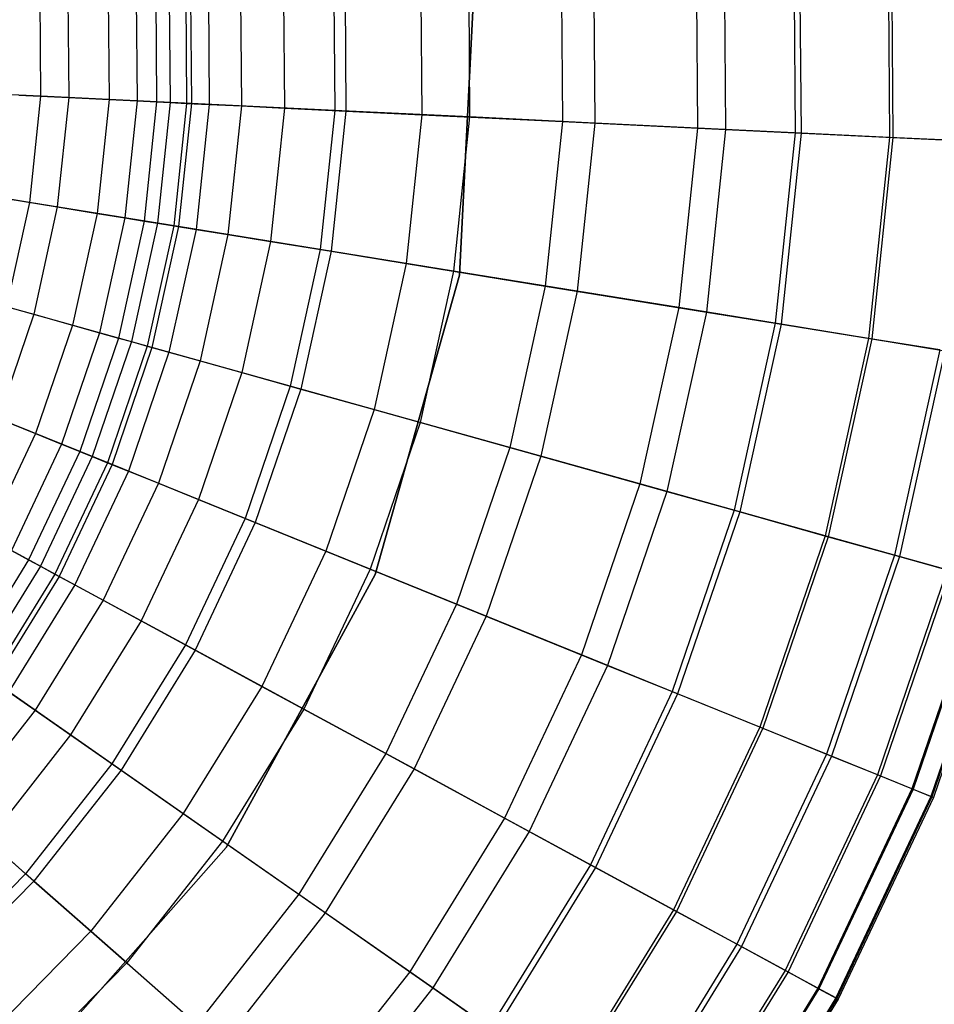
# Model space of a CAD drawing. Extents: x -91 to 91, y -91 to 262.
# Tile 181 of 256: x 14 to 28, y -14 to 0. Entities that reach past the tile are written whole.
import ezdxf

# ---------------------------------------------------------------- set-up
doc = ezdxf.new("R2010")
doc.units = 0
doc.header["$LTSCALE"] = 25.4
doc.layers.get('0').update_dxf_attribs({"linetype": 'CONTINUOUS'})

# ---------------------------------------------------------------- blocks, each defined once
blk = doc.blocks.new('ETE0_STL_1')
at = {"color": 0}
for p, q in [((25.472, 1.628, 200.254), (25.494, -1.234, 200.254)), ((25.472, 1.628, 200.254), (25.494, -1.234, 200.254)), ((25.558, 1.634, 229.418), (25.58, -1.238, 229.418)), ((25.558, 1.634, 229.418), (25.58, -1.238, 229.418)), ((26.88, 1.718, 226.958), (26.903, -1.302, 226.958)), ((26.88, 1.718, 226.958), (26.903, -1.302, 226.958)), ((26.931, 1.721, 203.322), (26.954, -1.305, 203.322)), ((26.931, 1.721, 203.322), (26.954, -1.305, 203.322)), ((24.013, 1.535, 231.754), (24.033, -1.163, 231.754)), ((24.013, 1.535, 231.754), (24.033, -1.163, 231.754)), ((24.431, 1.562, 198.306), (24.452, -1.184, 198.306)), ((24.431, 1.562, 198.306), (24.452, -1.184, 198.306)), ((21.996, 1.406, 194.123), (22.015, -1.066, 194.123)), ((21.996, 1.406, 194.123), (22.015, -1.066, 194.123)), ((22.477, 1.437, 233.679), (22.496, -1.089, 233.679)), ((22.477, 1.437, 233.679), (22.496, -1.089, 233.679)), ((18.595, 1.189, 237.355), (18.611, -0.901, 237.355)), ((18.595, 1.189, 237.355), (18.611, -0.901, 237.355)), ((18.76, 1.199, 188.302), (18.776, -0.909, 188.302)), ((18.76, 1.199, 188.302), (18.776, -0.909, 188.302)), ((19.894, 1.272, 190.531), (19.911, -0.964, 190.531)), ((19.894, 1.272, 190.531), (19.911, -0.964, 190.531)), ((20.476, -3.363, 158.5), (20.711, 1.277, 158.5)), ((20.711, 1.277, 159.5), (20.476, -3.363, 159.5)), ((20.711, 1.277, 159.5), (20.476, -3.363, 159.5)), ((20.476, -3.363, 158.5), (20.711, 1.277, 158.5)), ((20.608, 1.317, 235.628), (20.626, -0.998, 235.628)), ((20.608, 1.317, 235.628), (20.626, -0.998, 235.628)), ((16.134, 1.031, 173.374), (16.148, -0.782, 173.374)), ((16.134, 1.031, 173.374), (16.148, -0.782, 173.374)), ((16.381, 1.047, 178.23), (16.395, -0.794, 178.23)), ((16.381, 1.047, 178.23), (16.395, -0.794, 178.23)), ((16.453, 1.052, 238.853), (16.468, -0.797, 238.853)), ((16.453, 1.052, 238.853), (16.468, -0.797, 238.853)), ((16.718, 1.069, 181.226), (16.732, -0.81, 181.226)), ((16.718, 1.069, 181.226), (16.732, -0.81, 181.226)), ((17.199, 1.099, 183.76), (17.214, -0.833, 183.76)), ((17.199, 1.099, 183.76), (17.214, -0.833, 183.76)), ((17.843, 1.141, 186.008), (17.859, -0.864, 186.008)), ((17.843, 1.141, 186.008), (17.859, -0.864, 186.008)), ((14.201, 0.908, 240.123), (14.213, -0.688, 240.123)), ((14.201, 0.908, 240.123), (14.213, -0.688, 240.123)), ((14.621, 0.935, 167.405), (14.633, -0.708, 167.405)), ((14.621, 0.935, 167.405), (14.633, -0.708, 167.405)), ((15.222, 0.973, 168.471), (15.236, -0.738, 168.471)), ((15.222, 0.973, 168.471), (15.236, -0.738, 168.471)), ((15.642, 1, 169.673), (15.656, -0.758, 169.673)), ((15.642, 1, 169.673), (15.656, -0.758, 169.673)), ((15.934, 1.018, 171.133), (15.947, -0.772, 171.133)), ((15.934, 1.018, 171.133), (15.947, -0.772, 171.133)), ((14.213, -0.688, 240.123), (11.808, -0.572, 241.195)), ((14.213, -0.688, 240.123), (11.808, -0.572, 241.195)), ((13.888, -0.672, 166.556), (14.633, -0.708, 167.405)), ((13.888, -0.672, 166.556), (14.633, -0.708, 167.405)), ((14.213, -0.688, 240.123), (14.046, -2.275, 240.123)), ((14.213, -0.688, 240.123), (14.046, -2.275, 240.123)), ((16.468, -0.797, 238.853), (14.213, -0.688, 240.123)), ((16.468, -0.797, 238.853), (14.213, -0.688, 240.123)), ((14.633, -0.708, 167.405), (14.462, -2.342, 167.405)), ((14.633, -0.708, 167.405), (14.462, -2.342, 167.405)), ((14.633, -0.708, 167.405), (15.236, -0.738, 168.471)), ((14.633, -0.708, 167.405), (15.236, -0.738, 168.471)), ((15.236, -0.738, 168.471), (15.057, -2.439, 168.471)), ((15.236, -0.738, 168.471), (15.057, -2.439, 168.471)), ((15.236, -0.738, 168.471), (15.656, -0.758, 169.673)), ((15.236, -0.738, 168.471), (15.656, -0.758, 169.673)), ((15.656, -0.758, 169.673), (15.473, -2.506, 169.673)), ((15.656, -0.758, 169.673), (15.473, -2.506, 169.673)), ((15.656, -0.758, 169.673), (15.947, -0.772, 171.133)), ((15.656, -0.758, 169.673), (15.947, -0.772, 171.133)), ((15.947, -0.772, 171.133), (15.761, -2.553, 171.133)), ((15.947, -0.772, 171.133), (15.761, -2.553, 171.133)), ((15.947, -0.772, 171.133), (16.148, -0.782, 173.374)), ((15.947, -0.772, 171.133), (16.148, -0.782, 173.374)), ((16.148, -0.782, 173.374), (15.959, -2.585, 173.374)), ((16.148, -0.782, 173.374), (15.959, -2.585, 173.374)), ((16.148, -0.782, 173.374), (16.395, -0.794, 178.23)), ((16.148, -0.782, 173.374), (16.395, -0.794, 178.23)), ((16.395, -0.794, 178.23), (16.203, -2.624, 178.23)), ((16.395, -0.794, 178.23), (16.203, -2.624, 178.23)), ((16.468, -0.797, 238.853), (16.275, -2.636, 238.853)), ((16.468, -0.797, 238.853), (16.275, -2.636, 238.853)), ((16.395, -0.794, 178.23), (16.732, -0.81, 181.226)), ((16.395, -0.794, 178.23), (16.732, -0.81, 181.226)), ((18.611, -0.901, 237.355), (16.468, -0.797, 238.853)), ((18.611, -0.901, 237.355), (16.468, -0.797, 238.853)), ((16.732, -0.81, 181.226), (16.536, -2.678, 181.226)), ((16.732, -0.81, 181.226), (16.536, -2.678, 181.226)), ((16.732, -0.81, 181.226), (17.214, -0.833, 183.76)), ((16.732, -0.81, 181.226), (17.214, -0.833, 183.76)), ((17.214, -0.833, 183.76), (17.012, -2.755, 183.76)), ((17.214, -0.833, 183.76), (17.012, -2.755, 183.76)), ((17.214, -0.833, 183.76), (17.859, -0.864, 186.008)), ((17.214, -0.833, 183.76), (17.859, -0.864, 186.008)), ((17.859, -0.864, 186.008), (17.65, -2.859, 186.008)), ((17.859, -0.864, 186.008), (17.65, -2.859, 186.008)), ((17.859, -0.864, 186.008), (18.776, -0.909, 188.302)), ((17.859, -0.864, 186.008), (18.776, -0.909, 188.302)), ((18.611, -0.901, 237.355), (18.393, -2.979, 237.355)), ((18.611, -0.901, 237.355), (18.393, -2.979, 237.355)), ((18.776, -0.909, 188.302), (18.556, -3.005, 188.302)), ((18.776, -0.909, 188.302), (18.556, -3.005, 188.302)), ((20.626, -0.998, 235.628), (18.611, -0.901, 237.355)), ((20.626, -0.998, 235.628), (18.611, -0.901, 237.355)), ((18.776, -0.909, 188.302), (19.911, -0.964, 190.531)), ((18.776, -0.909, 188.302), (19.911, -0.964, 190.531)), ((19.911, -0.964, 190.531), (19.678, -3.187, 190.531)), ((19.911, -0.964, 190.531), (19.678, -3.187, 190.531)), ((19.911, -0.964, 190.531), (22.015, -1.066, 194.123)), ((19.911, -0.964, 190.531), (22.015, -1.066, 194.123)), ((20.626, -0.998, 235.628), (20.384, -3.301, 235.628)), ((20.626, -0.998, 235.628), (20.384, -3.301, 235.628)), ((22.496, -1.089, 233.679), (20.626, -0.998, 235.628)), ((22.496, -1.089, 233.679), (20.626, -0.998, 235.628)), ((22.015, -1.066, 194.123), (21.757, -3.524, 194.123)), ((22.015, -1.066, 194.123), (21.757, -3.524, 194.123)), ((22.015, -1.066, 194.123), (24.452, -1.184, 198.306)), ((22.015, -1.066, 194.123), (24.452, -1.184, 198.306)), ((22.496, -1.089, 233.679), (22.233, -3.601, 233.679)), ((22.496, -1.089, 233.679), (22.233, -3.601, 233.679)), ((24.033, -1.163, 231.754), (22.496, -1.089, 233.679)), ((24.033, -1.163, 231.754), (22.496, -1.089, 233.679)), ((24.033, -1.163, 231.754), (23.752, -3.847, 231.754)), ((24.033, -1.163, 231.754), (23.752, -3.847, 231.754)), ((25.58, -1.238, 229.418), (24.033, -1.163, 231.754)), ((25.58, -1.238, 229.418), (24.033, -1.163, 231.754)), ((24.452, -1.184, 198.306), (24.166, -3.914, 198.306)), ((24.452, -1.184, 198.306), (24.166, -3.914, 198.306)), ((24.452, -1.184, 198.306), (25.494, -1.234, 200.254)), ((24.452, -1.184, 198.306), (25.494, -1.234, 200.254)), ((25.494, -1.234, 200.254), (25.196, -4.081, 200.254)), ((25.494, -1.234, 200.254), (25.196, -4.081, 200.254)), ((25.58, -1.238, 229.418), (25.281, -4.095, 229.418)), ((25.58, -1.238, 229.418), (25.281, -4.095, 229.418)), ((25.494, -1.234, 200.254), (26.954, -1.305, 203.322)), ((25.494, -1.234, 200.254), (26.954, -1.305, 203.322)), ((26.903, -1.302, 226.958), (25.58, -1.238, 229.418)), ((26.903, -1.302, 226.958), (25.58, -1.238, 229.418)), ((26.903, -1.302, 226.958), (26.588, -4.306, 226.958)), ((26.903, -1.302, 226.958), (26.588, -4.306, 226.958)), ((26.954, -1.305, 203.322), (26.638, -4.314, 203.322)), ((26.954, -1.305, 203.322), (26.638, -4.314, 203.322)), ((27.981, -1.354, 224.424), (26.903, -1.302, 226.958)), ((27.981, -1.354, 224.424), (26.903, -1.302, 226.958)), ((26.954, -1.305, 203.322), (28.057, -1.358, 206.111)), ((26.954, -1.305, 203.322), (28.057, -1.358, 206.111)), ((14.046, -2.275, 240.123), (11.669, -1.89, 241.195)), ((14.046, -2.275, 240.123), (11.669, -1.89, 241.195)), ((14.046, -2.275, 240.123), (13.703, -3.833, 240.123)), ((14.046, -2.275, 240.123), (13.703, -3.833, 240.123)), ((13.726, -2.223, 166.556), (14.462, -2.342, 167.405)), ((13.726, -2.223, 166.556), (14.462, -2.342, 167.405)), ((16.275, -2.636, 238.853), (14.046, -2.275, 240.123)), ((16.275, -2.636, 238.853), (14.046, -2.275, 240.123)), ((14.462, -2.342, 167.405), (14.109, -3.947, 167.405)), ((14.462, -2.342, 167.405), (14.109, -3.947, 167.405)), ((14.462, -2.342, 167.405), (15.057, -2.439, 168.471)), ((14.462, -2.342, 167.405), (15.057, -2.439, 168.471)), ((15.057, -2.439, 168.471), (14.69, -4.109, 168.471)), ((15.057, -2.439, 168.471), (14.69, -4.109, 168.471)), ((15.057, -2.439, 168.471), (15.473, -2.506, 169.673)), ((15.057, -2.439, 168.471), (15.473, -2.506, 169.673)), ((15.473, -2.506, 169.673), (15.095, -4.223, 169.673)), ((15.473, -2.506, 169.673), (15.095, -4.223, 169.673)), ((15.761, -2.553, 171.133), (15.376, -4.301, 171.133)), ((15.761, -2.553, 171.133), (15.376, -4.301, 171.133)), ((15.473, -2.506, 169.673), (15.761, -2.553, 171.133)), ((15.473, -2.506, 169.673), (15.761, -2.553, 171.133)), ((15.959, -2.585, 173.374), (15.569, -4.355, 173.374)), ((15.959, -2.585, 173.374), (15.569, -4.355, 173.374)), ((15.761, -2.553, 171.133), (15.959, -2.585, 173.374)), ((15.761, -2.553, 171.133), (15.959, -2.585, 173.374)), ((16.203, -2.624, 178.23), (15.808, -4.422, 178.23)), ((16.203, -2.624, 178.23), (15.808, -4.422, 178.23)), ((16.275, -2.636, 238.853), (15.877, -4.442, 238.853)), ((16.275, -2.636, 238.853), (15.877, -4.442, 238.853)), ((15.959, -2.585, 173.374), (16.203, -2.624, 178.23)), ((15.959, -2.585, 173.374), (16.203, -2.624, 178.23)), ((16.203, -2.624, 178.23), (16.536, -2.678, 181.226)), ((16.203, -2.624, 178.23), (16.536, -2.678, 181.226)), ((18.393, -2.979, 237.355), (16.275, -2.636, 238.853)), ((18.393, -2.979, 237.355), (16.275, -2.636, 238.853)), ((16.536, -2.678, 181.226), (16.132, -4.513, 181.226)), ((16.536, -2.678, 181.226), (16.132, -4.513, 181.226)), ((16.536, -2.678, 181.226), (17.012, -2.755, 183.76)), ((16.536, -2.678, 181.226), (17.012, -2.755, 183.76)), ((17.012, -2.755, 183.76), (16.597, -4.643, 183.76)), ((17.012, -2.755, 183.76), (16.597, -4.643, 183.76)), ((17.012, -2.755, 183.76), (17.65, -2.859, 186.008)), ((17.012, -2.755, 183.76), (17.65, -2.859, 186.008)), ((17.65, -2.859, 186.008), (17.219, -4.817, 186.008)), ((17.65, -2.859, 186.008), (17.219, -4.817, 186.008)), ((17.65, -2.859, 186.008), (18.556, -3.005, 188.302)), ((17.65, -2.859, 186.008), (18.556, -3.005, 188.302)), ((18.393, -2.979, 237.355), (17.944, -5.02, 237.355)), ((18.393, -2.979, 237.355), (17.944, -5.02, 237.355)), ((18.556, -3.005, 188.302), (18.103, -5.064, 188.302)), ((18.556, -3.005, 188.302), (18.103, -5.064, 188.302)), ((20.384, -3.301, 235.628), (18.393, -2.979, 237.355)), ((20.384, -3.301, 235.628), (18.393, -2.979, 237.355)), ((18.556, -3.005, 188.302), (19.678, -3.187, 190.531)), ((18.556, -3.005, 188.302), (19.678, -3.187, 190.531)), ((19.678, -3.187, 190.531), (19.197, -5.37, 190.531)), ((19.678, -3.187, 190.531), (19.197, -5.37, 190.531)), ((19.678, -3.187, 190.531), (21.757, -3.524, 194.123)), ((19.678, -3.187, 190.531), (21.757, -3.524, 194.123)), ((19.214, -7.835, 158.5), (20.476, -3.363, 158.5)), ((20.476, -3.363, 159.5), (19.214, -7.835, 159.5)), ((20.476, -3.363, 159.5), (19.214, -7.835, 159.5)), ((19.214, -7.835, 158.5), (20.476, -3.363, 158.5)), ((20.384, -3.301, 235.628), (19.886, -5.563, 235.628)), ((20.384, -3.301, 235.628), (19.886, -5.563, 235.628)), ((22.233, -3.601, 233.679), (20.384, -3.301, 235.628)), ((22.233, -3.601, 233.679), (20.384, -3.301, 235.628)), ((20.476, -3.363, 159.5), (20.476, -3.363, 158.5)), ((20.476, -3.363, 159.5), (20.476, -3.363, 158.5)), ((21.757, -3.524, 194.123), (21.226, -5.938, 194.123)), ((21.757, -3.524, 194.123), (21.226, -5.938, 194.123)), ((21.757, -3.524, 194.123), (24.166, -3.914, 198.306)), ((21.757, -3.524, 194.123), (24.166, -3.914, 198.306)), ((22.233, -3.601, 233.679), (21.69, -6.068, 233.679)), ((22.233, -3.601, 233.679), (21.69, -6.068, 233.679)), ((23.752, -3.847, 231.754), (22.233, -3.601, 233.679)), ((23.752, -3.847, 231.754), (22.233, -3.601, 233.679)), ((13.391, -3.746, 166.556), (14.109, -3.947, 167.405)), ((13.391, -3.746, 166.556), (14.109, -3.947, 167.405)), ((14.109, -3.947, 167.405), (13.578, -5.502, 167.405)), ((14.109, -3.947, 167.405), (13.578, -5.502, 167.405)), ((15.877, -4.442, 238.853), (13.703, -3.833, 240.123)), ((15.877, -4.442, 238.853), (13.703, -3.833, 240.123)), ((14.109, -3.947, 167.405), (14.69, -4.109, 168.471)), ((14.109, -3.947, 167.405), (14.69, -4.109, 168.471)), ((23.752, -3.847, 231.754), (23.172, -6.482, 231.754)), ((23.752, -3.847, 231.754), (23.172, -6.482, 231.754)), ((24.166, -3.914, 198.306), (23.576, -6.595, 198.306)), ((24.166, -3.914, 198.306), (23.576, -6.595, 198.306)), ((25.281, -4.095, 229.418), (23.752, -3.847, 231.754)), ((25.281, -4.095, 229.418), (23.752, -3.847, 231.754)), ((24.166, -3.914, 198.306), (25.196, -4.081, 200.254)), ((24.166, -3.914, 198.306), (25.196, -4.081, 200.254)), ((14.69, -4.109, 168.471), (14.137, -5.728, 168.471)), ((14.69, -4.109, 168.471), (14.137, -5.728, 168.471)), ((14.69, -4.109, 168.471), (15.095, -4.223, 169.673)), ((14.69, -4.109, 168.471), (15.095, -4.223, 169.673)), ((25.196, -4.081, 200.254), (24.58, -6.876, 200.254)), ((25.196, -4.081, 200.254), (24.58, -6.876, 200.254)), ((25.281, -4.095, 229.418), (24.663, -6.899, 229.418)), ((25.281, -4.095, 229.418), (24.663, -6.899, 229.418)), ((25.196, -4.081, 200.254), (26.638, -4.314, 203.322)), ((25.196, -4.081, 200.254), (26.638, -4.314, 203.322)), ((26.588, -4.306, 226.958), (25.281, -4.095, 229.418)), ((26.588, -4.306, 226.958), (25.281, -4.095, 229.418)), ((15.095, -4.223, 169.673), (14.527, -5.886, 169.673)), ((15.095, -4.223, 169.673), (14.527, -5.886, 169.673)), ((15.095, -4.223, 169.673), (15.376, -4.301, 171.133)), ((15.095, -4.223, 169.673), (15.376, -4.301, 171.133)), ((15.376, -4.301, 171.133), (14.798, -5.996, 171.133)), ((15.376, -4.301, 171.133), (14.798, -5.996, 171.133)), ((15.569, -4.355, 173.374), (14.983, -6.071, 173.374)), ((15.569, -4.355, 173.374), (14.983, -6.071, 173.374)), ((15.376, -4.301, 171.133), (15.569, -4.355, 173.374)), ((15.376, -4.301, 171.133), (15.569, -4.355, 173.374)), ((15.569, -4.355, 173.374), (15.808, -4.422, 178.23)), ((15.569, -4.355, 173.374), (15.808, -4.422, 178.23)), ((26.588, -4.306, 226.958), (25.939, -7.256, 226.958)), ((26.588, -4.306, 226.958), (25.939, -7.256, 226.958)), ((26.638, -4.314, 203.322), (25.988, -7.27, 203.322)), ((26.638, -4.314, 203.322), (25.988, -7.27, 203.322)), ((27.653, -4.479, 224.424), (26.588, -4.306, 226.958)), ((27.653, -4.479, 224.424), (26.588, -4.306, 226.958)), ((26.638, -4.314, 203.322), (27.728, -4.491, 206.111)), ((26.638, -4.314, 203.322), (27.728, -4.491, 206.111)), ((15.808, -4.422, 178.23), (15.213, -6.164, 178.23)), ((15.808, -4.422, 178.23), (15.213, -6.164, 178.23)), ((15.877, -4.442, 238.853), (15.28, -6.191, 238.853)), ((15.877, -4.442, 238.853), (15.28, -6.191, 238.853)), ((16.132, -4.513, 181.226), (15.526, -6.291, 181.226)), ((16.132, -4.513, 181.226), (15.526, -6.291, 181.226)), ((15.808, -4.422, 178.23), (16.132, -4.513, 181.226)), ((15.808, -4.422, 178.23), (16.132, -4.513, 181.226)), ((17.944, -5.02, 237.355), (15.877, -4.442, 238.853)), ((17.944, -5.02, 237.355), (15.877, -4.442, 238.853)), ((16.132, -4.513, 181.226), (16.597, -4.643, 183.76)), ((16.132, -4.513, 181.226), (16.597, -4.643, 183.76)), ((27.653, -4.479, 224.424), (26.978, -7.547, 224.424)), ((27.653, -4.479, 224.424), (26.978, -7.547, 224.424)), ((27.728, -4.491, 206.111), (27.051, -7.567, 206.111)), ((27.728, -4.491, 206.111), (27.051, -7.567, 206.111)), ((16.597, -4.643, 183.76), (15.973, -6.472, 183.76)), ((16.597, -4.643, 183.76), (15.973, -6.472, 183.76)), ((16.597, -4.643, 183.76), (17.219, -4.817, 186.008)), ((16.597, -4.643, 183.76), (17.219, -4.817, 186.008)), ((17.219, -4.817, 186.008), (16.571, -6.714, 186.008)), ((17.219, -4.817, 186.008), (16.571, -6.714, 186.008)), ((17.219, -4.817, 186.008), (18.103, -5.064, 188.302)), ((17.219, -4.817, 186.008), (18.103, -5.064, 188.302)), ((17.944, -5.02, 237.355), (17.269, -6.997, 237.355)), ((17.944, -5.02, 237.355), (17.269, -6.997, 237.355)), ((18.103, -5.064, 188.302), (17.422, -7.059, 188.302)), ((18.103, -5.064, 188.302), (17.422, -7.059, 188.302)), ((19.886, -5.563, 235.628), (17.944, -5.02, 237.355)), ((19.886, -5.563, 235.628), (17.944, -5.02, 237.355)), ((18.103, -5.064, 188.302), (19.197, -5.37, 190.531)), ((18.103, -5.064, 188.302), (19.197, -5.37, 190.531)), ((15.28, -6.191, 238.853), (13.188, -5.344, 240.123)), ((15.28, -6.191, 238.853), (13.188, -5.344, 240.123)), ((19.197, -5.37, 190.531), (18.475, -7.486, 190.531)), ((19.197, -5.37, 190.531), (18.475, -7.486, 190.531)), ((19.197, -5.37, 190.531), (21.226, -5.938, 194.123)), ((19.197, -5.37, 190.531), (21.226, -5.938, 194.123)), ((13.578, -5.502, 167.405), (14.137, -5.728, 168.471)), ((13.578, -5.502, 167.405), (14.137, -5.728, 168.471)), ((19.886, -5.563, 235.628), (19.139, -7.755, 235.628)), ((19.886, -5.563, 235.628), (19.139, -7.755, 235.628)), ((21.69, -6.068, 233.679), (19.886, -5.563, 235.628)), ((21.69, -6.068, 233.679), (19.886, -5.563, 235.628)), ((14.137, -5.728, 168.471), (13.407, -7.275, 168.471)), ((14.137, -5.728, 168.471), (13.407, -7.275, 168.471)), ((14.137, -5.728, 168.471), (14.527, -5.886, 169.673)), ((14.137, -5.728, 168.471), (14.527, -5.886, 169.673)), ((14.527, -5.886, 169.673), (13.777, -7.476, 169.673)), ((14.527, -5.886, 169.673), (13.777, -7.476, 169.673)), ((14.798, -5.996, 171.133), (14.033, -7.615, 171.133)), ((14.798, -5.996, 171.133), (14.033, -7.615, 171.133)), ((14.527, -5.886, 169.673), (14.798, -5.996, 171.133)), ((14.527, -5.886, 169.673), (14.798, -5.996, 171.133)), ((14.798, -5.996, 171.133), (14.983, -6.071, 173.374)), ((14.798, -5.996, 171.133), (14.983, -6.071, 173.374)), ((21.226, -5.938, 194.123), (20.428, -8.277, 194.123)), ((21.226, -5.938, 194.123), (20.428, -8.277, 194.123)), ((21.226, -5.938, 194.123), (23.576, -6.595, 198.306)), ((21.226, -5.938, 194.123), (23.576, -6.595, 198.306)), ((14.983, -6.071, 173.374), (14.21, -7.711, 173.374)), ((14.983, -6.071, 173.374), (14.21, -7.711, 173.374)), ((15.213, -6.164, 178.23), (14.427, -7.829, 178.23)), ((15.213, -6.164, 178.23), (14.427, -7.829, 178.23)), ((14.983, -6.071, 173.374), (15.213, -6.164, 178.23)), ((14.983, -6.071, 173.374), (15.213, -6.164, 178.23)), ((15.213, -6.164, 178.23), (15.526, -6.291, 181.226)), ((15.213, -6.164, 178.23), (15.526, -6.291, 181.226)), ((21.69, -6.068, 233.679), (20.874, -8.458, 233.679)), ((21.69, -6.068, 233.679), (20.874, -8.458, 233.679)), ((23.172, -6.482, 231.754), (21.69, -6.068, 233.679)), ((23.172, -6.482, 231.754), (21.69, -6.068, 233.679)), ((15.28, -6.191, 238.853), (14.491, -7.863, 238.853)), ((15.28, -6.191, 238.853), (14.491, -7.863, 238.853)), ((15.526, -6.291, 181.226), (14.724, -7.99, 181.226)), ((15.526, -6.291, 181.226), (14.724, -7.99, 181.226)), ((17.269, -6.997, 237.355), (15.28, -6.191, 238.853)), ((17.269, -6.997, 237.355), (15.28, -6.191, 238.853)), ((15.526, -6.291, 181.226), (15.973, -6.472, 183.76)), ((15.526, -6.291, 181.226), (15.973, -6.472, 183.76)), ((15.973, -6.472, 183.76), (15.148, -8.22, 183.76)), ((15.973, -6.472, 183.76), (15.148, -8.22, 183.76)), ((15.973, -6.472, 183.76), (16.571, -6.714, 186.008)), ((15.973, -6.472, 183.76), (16.571, -6.714, 186.008)), ((23.172, -6.482, 231.754), (22.3, -9.036, 231.754)), ((23.172, -6.482, 231.754), (22.3, -9.036, 231.754)), ((23.576, -6.595, 198.306), (22.689, -9.193, 198.306)), ((23.576, -6.595, 198.306), (22.689, -9.193, 198.306)), ((24.663, -6.899, 229.418), (23.172, -6.482, 231.754)), ((24.663, -6.899, 229.418), (23.172, -6.482, 231.754)), ((23.576, -6.595, 198.306), (24.58, -6.876, 200.254)), ((23.576, -6.595, 198.306), (24.58, -6.876, 200.254)), ((16.571, -6.714, 186.008), (15.715, -8.528, 186.008)), ((16.571, -6.714, 186.008), (15.715, -8.528, 186.008)), ((16.571, -6.714, 186.008), (17.422, -7.059, 188.302)), ((16.571, -6.714, 186.008), (17.422, -7.059, 188.302)), ((14.491, -7.863, 238.853), (12.507, -6.787, 240.123)), ((14.491, -7.863, 238.853), (12.507, -6.787, 240.123)), ((24.58, -6.876, 200.254), (23.656, -9.585, 200.254)), ((24.58, -6.876, 200.254), (23.656, -9.585, 200.254)), ((24.663, -6.899, 229.418), (23.736, -9.617, 229.418)), ((24.663, -6.899, 229.418), (23.736, -9.617, 229.418)), ((24.58, -6.876, 200.254), (25.988, -7.27, 203.322)), ((24.58, -6.876, 200.254), (25.988, -7.27, 203.322)), ((25.939, -7.256, 226.958), (24.663, -6.899, 229.418)), ((25.939, -7.256, 226.958), (24.663, -6.899, 229.418)), ((17.269, -6.997, 237.355), (16.377, -8.887, 237.355)), ((17.269, -6.997, 237.355), (16.377, -8.887, 237.355)), ((17.422, -7.059, 188.302), (16.522, -8.966, 188.302)), ((17.422, -7.059, 188.302), (16.522, -8.966, 188.302)), ((19.139, -7.755, 235.628), (17.269, -6.997, 237.355)), ((19.139, -7.755, 235.628), (17.269, -6.997, 237.355)), ((17.422, -7.059, 188.302), (18.475, -7.486, 190.531)), ((17.422, -7.059, 188.302), (18.475, -7.486, 190.531)), ((25.939, -7.256, 226.958), (24.963, -10.115, 226.958)), ((25.939, -7.256, 226.958), (24.963, -10.115, 226.958)), ((25.988, -7.27, 203.322), (25.01, -10.134, 203.322)), ((25.988, -7.27, 203.322), (25.01, -10.134, 203.322)), ((26.978, -7.547, 224.424), (25.939, -7.256, 226.958)), ((26.978, -7.547, 224.424), (25.939, -7.256, 226.958)), ((25.988, -7.27, 203.322), (27.051, -7.567, 206.111)), ((25.988, -7.27, 203.322), (27.051, -7.567, 206.111)), ((13.777, -7.476, 169.673), (14.033, -7.615, 171.133)), ((13.777, -7.476, 169.673), (14.033, -7.615, 171.133)), ((18.475, -7.486, 190.531), (17.521, -9.507, 190.531)), ((18.475, -7.486, 190.531), (17.521, -9.507, 190.531)), ((18.475, -7.486, 190.531), (20.428, -8.277, 194.123)), ((18.475, -7.486, 190.531), (20.428, -8.277, 194.123)), ((14.033, -7.615, 171.133), (13.092, -9.138, 171.133)), ((14.033, -7.615, 171.133), (13.092, -9.138, 171.133)), ((14.033, -7.615, 171.133), (14.21, -7.711, 173.374)), ((14.033, -7.615, 171.133), (14.21, -7.711, 173.374)), ((26.978, -7.547, 224.424), (25.963, -10.52, 224.424)), ((26.978, -7.547, 224.424), (25.963, -10.52, 224.424)), ((27.051, -7.567, 206.111), (26.034, -10.548, 206.111)), ((27.051, -7.567, 206.111), (26.034, -10.548, 206.111)), ((27.766, -7.767, 221.885), (26.978, -7.547, 224.424)), ((27.766, -7.767, 221.885), (26.978, -7.547, 224.424)), ((27.051, -7.567, 206.111), (27.815, -7.781, 208.674)), ((27.051, -7.567, 206.111), (27.815, -7.781, 208.674)), ((14.21, -7.711, 173.374), (13.257, -9.253, 173.374)), ((14.21, -7.711, 173.374), (13.257, -9.253, 173.374)), ((14.21, -7.711, 173.374), (14.427, -7.829, 178.23)), ((14.21, -7.711, 173.374), (14.427, -7.829, 178.23)), ((19.139, -7.755, 235.628), (18.15, -9.849, 235.628)), ((19.139, -7.755, 235.628), (18.15, -9.849, 235.628)), ((20.874, -8.458, 233.679), (19.139, -7.755, 235.628)), ((20.874, -8.458, 233.679), (19.139, -7.755, 235.628)), ((27.766, -7.767, 221.885), (26.722, -10.827, 221.885)), ((27.766, -7.767, 221.885), (26.722, -10.827, 221.885)), ((27.815, -7.781, 208.674), (26.769, -10.846, 208.674)), ((27.815, -7.781, 208.674), (26.769, -10.846, 208.674)), ((14.427, -7.829, 178.23), (13.46, -9.395, 178.23)), ((14.427, -7.829, 178.23), (13.46, -9.395, 178.23)), ((14.491, -7.863, 238.853), (13.52, -9.436, 238.853)), ((14.491, -7.863, 238.853), (13.52, -9.436, 238.853)), ((14.427, -7.829, 178.23), (14.724, -7.99, 181.226)), ((14.427, -7.829, 178.23), (14.724, -7.99, 181.226)), ((16.377, -8.887, 237.355), (14.491, -7.863, 238.853)), ((16.377, -8.887, 237.355), (14.491, -7.863, 238.853)), ((16.989, -11.914, 158.5), (19.214, -7.835, 158.5)), ((19.214, -7.835, 159.5), (16.989, -11.914, 159.5)), ((19.214, -7.835, 159.5), (16.989, -11.914, 159.5)), ((16.989, -11.914, 158.5), (19.214, -7.835, 158.5)), ((19.214, -7.835, 159.5), (19.214, -7.835, 158.5)), ((19.214, -7.835, 159.5), (19.214, -7.835, 158.5)), ((28.303, -7.917, 219.385), (27.238, -11.037, 219.385)), ((28.303, -7.917, 219.385), (27.238, -11.037, 219.385)), ((28.321, -7.923, 211.096), (27.256, -11.044, 211.096)), ((28.321, -7.923, 211.096), (27.256, -11.044, 211.096)), ((14.724, -7.99, 181.226), (13.737, -9.588, 181.226)), ((14.724, -7.99, 181.226), (13.737, -9.588, 181.226)), ((14.724, -7.99, 181.226), (15.148, -8.22, 183.76)), ((14.724, -7.99, 181.226), (15.148, -8.22, 183.76)), ((28.597, -8, 216.921), (27.521, -11.151, 216.921)), ((28.597, -8, 216.921), (27.521, -11.151, 216.921)), ((28.612, -8.004, 213.7), (27.536, -11.157, 213.7)), ((28.612, -8.004, 213.7), (27.536, -11.157, 213.7)), ((28.636, -8.011, 216.234), (27.559, -11.166, 216.234)), ((28.636, -8.011, 216.234), (27.559, -11.166, 216.234)), ((15.148, -8.22, 183.76), (14.132, -9.864, 183.76)), ((15.148, -8.22, 183.76), (14.132, -9.864, 183.76)), ((15.148, -8.22, 183.76), (15.715, -8.528, 186.008)), ((15.148, -8.22, 183.76), (15.715, -8.528, 186.008)), ((20.428, -8.277, 194.123), (19.373, -10.512, 194.123)), ((20.428, -8.277, 194.123), (19.373, -10.512, 194.123)), ((20.428, -8.277, 194.123), (22.689, -9.193, 198.306)), ((20.428, -8.277, 194.123), (22.689, -9.193, 198.306)), ((15.715, -8.528, 186.008), (14.662, -10.233, 186.008)), ((15.715, -8.528, 186.008), (14.662, -10.233, 186.008)), ((15.715, -8.528, 186.008), (16.522, -8.966, 188.302)), ((15.715, -8.528, 186.008), (16.522, -8.966, 188.302)), ((20.874, -8.458, 233.679), (19.796, -10.742, 233.679)), ((20.874, -8.458, 233.679), (19.796, -10.742, 233.679)), ((22.3, -9.036, 231.754), (20.874, -8.458, 233.679)), ((22.3, -9.036, 231.754), (20.874, -8.458, 233.679)), ((16.377, -8.887, 237.355), (15.279, -10.664, 237.355)), ((16.377, -8.887, 237.355), (15.279, -10.664, 237.355)), ((16.522, -8.966, 188.302), (15.415, -10.759, 188.302)), ((16.522, -8.966, 188.302), (15.415, -10.759, 188.302)), ((18.15, -9.849, 235.628), (16.377, -8.887, 237.355)), ((18.15, -9.849, 235.628), (16.377, -8.887, 237.355)), ((16.522, -8.966, 188.302), (17.521, -9.507, 190.531)), ((16.522, -8.966, 188.302), (17.521, -9.507, 190.531)), ((22.3, -9.036, 231.754), (21.149, -11.476, 231.754)), ((22.3, -9.036, 231.754), (21.149, -11.476, 231.754)), ((23.736, -9.617, 229.418), (22.3, -9.036, 231.754)), ((23.736, -9.617, 229.418), (22.3, -9.036, 231.754)), ((22.689, -9.193, 198.306), (21.517, -11.676, 198.306)), ((22.689, -9.193, 198.306), (21.517, -11.676, 198.306)), ((22.689, -9.193, 198.306), (23.656, -9.585, 200.254)), ((22.689, -9.193, 198.306), (23.656, -9.585, 200.254)), ((15.279, -10.664, 237.355), (13.52, -9.436, 238.853)), ((15.279, -10.664, 237.355), (13.52, -9.436, 238.853)), ((17.521, -9.507, 190.531), (16.346, -11.409, 190.531)), ((17.521, -9.507, 190.531), (16.346, -11.409, 190.531)), ((17.521, -9.507, 190.531), (19.373, -10.512, 194.123)), ((17.521, -9.507, 190.531), (19.373, -10.512, 194.123)), ((13.737, -9.588, 181.226), (14.132, -9.864, 183.76)), ((13.737, -9.588, 181.226), (14.132, -9.864, 183.76)), ((23.656, -9.585, 200.254), (22.434, -12.173, 200.254)), ((23.656, -9.585, 200.254), (22.434, -12.173, 200.254)), ((23.736, -9.617, 229.418), (22.51, -12.214, 229.418)), ((23.736, -9.617, 229.418), (22.51, -12.214, 229.418)), ((23.656, -9.585, 200.254), (25.01, -10.134, 203.322)), ((23.656, -9.585, 200.254), (25.01, -10.134, 203.322)), ((24.963, -10.115, 226.958), (23.736, -9.617, 229.418)), ((24.963, -10.115, 226.958), (23.736, -9.617, 229.418)), ((18.15, -9.849, 235.628), (16.933, -11.819, 235.628)), ((18.15, -9.849, 235.628), (16.933, -11.819, 235.628)), ((19.796, -10.742, 233.679), (18.15, -9.849, 235.628)), ((19.796, -10.742, 233.679), (18.15, -9.849, 235.628)), ((14.132, -9.864, 183.76), (12.939, -11.384, 183.76)), ((14.132, -9.864, 183.76), (12.939, -11.384, 183.76)), ((14.132, -9.864, 183.76), (14.662, -10.233, 186.008)), ((14.132, -9.864, 183.76), (14.662, -10.233, 186.008)), ((24.963, -10.115, 226.958), (23.674, -12.846, 226.958)), ((24.963, -10.115, 226.958), (23.674, -12.846, 226.958)), ((25.01, -10.134, 203.322), (23.719, -12.87, 203.322)), ((25.01, -10.134, 203.322), (23.719, -12.87, 203.322)), ((25.963, -10.52, 224.424), (24.963, -10.115, 226.958)), ((25.963, -10.52, 224.424), (24.963, -10.115, 226.958)), ((25.01, -10.134, 203.322), (26.034, -10.548, 206.111)), ((25.01, -10.134, 203.322), (26.034, -10.548, 206.111)), ((14.662, -10.233, 186.008), (13.424, -11.811, 186.008)), ((14.662, -10.233, 186.008), (13.424, -11.811, 186.008)), ((14.662, -10.233, 186.008), (15.415, -10.759, 188.302)), ((14.662, -10.233, 186.008), (15.415, -10.759, 188.302)), ((19.373, -10.512, 194.123), (18.074, -12.615, 194.123)), ((19.373, -10.512, 194.123), (18.074, -12.615, 194.123)), ((19.373, -10.512, 194.123), (21.517, -11.676, 198.306)), ((19.373, -10.512, 194.123), (21.517, -11.676, 198.306)), ((25.963, -10.52, 224.424), (24.622, -13.361, 224.424)), ((25.963, -10.52, 224.424), (24.622, -13.361, 224.424)), ((26.034, -10.548, 206.111), (24.689, -13.397, 206.111)), ((26.034, -10.548, 206.111), (24.689, -13.397, 206.111)), ((26.722, -10.827, 221.885), (25.963, -10.52, 224.424)), ((26.722, -10.827, 221.885), (25.963, -10.52, 224.424)), ((26.034, -10.548, 206.111), (26.769, -10.846, 208.674)), ((26.034, -10.548, 206.111), (26.769, -10.846, 208.674)), ((15.279, -10.664, 237.355), (13.989, -12.308, 237.355)), ((15.279, -10.664, 237.355), (13.989, -12.308, 237.355)), ((16.933, -11.819, 235.628), (15.279, -10.664, 237.355)), ((16.933, -11.819, 235.628), (15.279, -10.664, 237.355)), ((19.796, -10.742, 233.679), (18.469, -12.891, 233.679)), ((19.796, -10.742, 233.679), (18.469, -12.891, 233.679)), ((21.149, -11.476, 231.754), (19.796, -10.742, 233.679)), ((21.149, -11.476, 231.754), (19.796, -10.742, 233.679)), ((15.415, -10.759, 188.302), (14.113, -12.417, 188.302)), ((15.415, -10.759, 188.302), (14.113, -12.417, 188.302)), ((15.415, -10.759, 188.302), (16.346, -11.409, 190.531)), ((15.415, -10.759, 188.302), (16.346, -11.409, 190.531)), ((26.722, -10.827, 221.885), (25.342, -13.751, 221.885)), ((26.722, -10.827, 221.885), (25.342, -13.751, 221.885)), ((26.769, -10.846, 208.674), (25.386, -13.775, 208.674)), ((26.769, -10.846, 208.674), (25.386, -13.775, 208.674)), ((27.238, -11.037, 219.385), (26.722, -10.827, 221.885)), ((27.238, -11.037, 219.385), (26.722, -10.827, 221.885)), ((26.769, -10.846, 208.674), (27.256, -11.044, 211.096)), ((26.769, -10.846, 208.674), (27.256, -11.044, 211.096)), ((13.989, -12.308, 237.355), (12.378, -10.891, 238.853)), ((13.989, -12.308, 237.355), (12.378, -10.891, 238.853)), ((27.238, -11.037, 219.385), (25.831, -14.017, 219.385)), ((27.238, -11.037, 219.385), (25.831, -14.017, 219.385)), ((27.256, -11.044, 211.096), (25.848, -14.026, 211.096)), ((27.256, -11.044, 211.096), (25.848, -14.026, 211.096)), ((27.521, -11.151, 216.921), (26.1, -14.163, 216.921)), ((27.521, -11.151, 216.921), (26.1, -14.163, 216.921)), ((27.536, -11.157, 213.7), (26.114, -14.17, 213.7)), ((27.536, -11.157, 213.7), (26.114, -14.17, 213.7)), ((27.559, -11.166, 216.234), (26.135, -14.182, 216.234)), ((27.559, -11.166, 216.234), (26.135, -14.182, 216.234)), ((27.521, -11.151, 216.921), (27.238, -11.037, 219.385)), ((27.521, -11.151, 216.921), (27.238, -11.037, 219.385)), ((27.256, -11.044, 211.096), (27.536, -11.157, 213.7)), ((27.256, -11.044, 211.096), (27.536, -11.157, 213.7)), ((27.559, -11.166, 216.234), (27.521, -11.151, 216.921)), ((27.559, -11.166, 216.234), (27.521, -11.151, 216.921)), ((27.536, -11.157, 213.7), (27.559, -11.166, 216.234)), ((27.536, -11.157, 213.7), (27.559, -11.166, 216.234)), ((16.346, -11.409, 190.531), (14.966, -13.168, 190.531)), ((16.346, -11.409, 190.531), (14.966, -13.168, 190.531)), ((16.346, -11.409, 190.531), (18.074, -12.615, 194.123)), ((16.346, -11.409, 190.531), (18.074, -12.615, 194.123)), ((21.149, -11.476, 231.754), (19.731, -13.772, 231.754)), ((21.149, -11.476, 231.754), (19.731, -13.772, 231.754)), ((22.51, -12.214, 229.418), (21.149, -11.476, 231.754)), ((22.51, -12.214, 229.418), (21.149, -11.476, 231.754)), ((21.517, -11.676, 198.306), (20.075, -14.012, 198.306)), ((21.517, -11.676, 198.306), (20.075, -14.012, 198.306)), ((21.517, -11.676, 198.306), (22.434, -12.173, 200.254)), ((21.517, -11.676, 198.306), (22.434, -12.173, 200.254)), ((13.424, -11.811, 186.008), (14.113, -12.417, 188.302)), ((13.424, -11.811, 186.008), (14.113, -12.417, 188.302)), ((13.912, -15.396, 158.5), (16.989, -11.914, 158.5)), ((16.989, -11.914, 159.5), (13.912, -15.396, 159.5)), ((16.989, -11.914, 159.5), (13.912, -15.396, 159.5)), ((13.912, -15.396, 158.5), (16.989, -11.914, 158.5)), ((16.933, -11.819, 235.628), (15.503, -13.641, 235.628)), ((16.933, -11.819, 235.628), (15.503, -13.641, 235.628)), ((18.469, -12.891, 233.679), (16.933, -11.819, 235.628)), ((18.469, -12.891, 233.679), (16.933, -11.819, 235.628)), ((16.989, -11.914, 159.5), (16.989, -11.914, 158.5)), ((16.989, -11.914, 159.5), (16.989, -11.914, 158.5)), ((22.434, -12.173, 200.254), (20.93, -14.609, 200.254)), ((22.434, -12.173, 200.254), (20.93, -14.609, 200.254)), ((22.434, -12.173, 200.254), (23.719, -12.87, 203.322)), ((22.434, -12.173, 200.254), (23.719, -12.87, 203.322)), ((13.989, -12.308, 237.355), (12.523, -13.797, 237.355)), ((13.989, -12.308, 237.355), (12.523, -13.797, 237.355)), ((15.503, -13.641, 235.628), (13.989, -12.308, 237.355)), ((15.503, -13.641, 235.628), (13.989, -12.308, 237.355)), ((22.51, -12.214, 229.418), (21.001, -14.658, 229.418)), ((22.51, -12.214, 229.418), (21.001, -14.658, 229.418)), ((23.674, -12.846, 226.958), (22.51, -12.214, 229.418)), ((23.674, -12.846, 226.958), (22.51, -12.214, 229.418)), ((14.113, -12.417, 188.302), (12.634, -13.919, 188.302)), ((14.113, -12.417, 188.302), (12.634, -13.919, 188.302)), ((14.113, -12.417, 188.302), (14.966, -13.168, 190.531)), ((14.113, -12.417, 188.302), (14.966, -13.168, 190.531)), ((18.074, -12.615, 194.123), (16.548, -14.559, 194.123)), ((18.074, -12.615, 194.123), (16.548, -14.559, 194.123)), ((18.074, -12.615, 194.123), (20.075, -14.012, 198.306)), ((18.074, -12.615, 194.123), (20.075, -14.012, 198.306)), ((18.469, -12.891, 233.679), (16.909, -14.878, 233.679)), ((18.469, -12.891, 233.679), (16.909, -14.878, 233.679)), ((19.731, -13.772, 231.754), (18.469, -12.891, 233.679)), ((19.731, -13.772, 231.754), (18.469, -12.891, 233.679)), ((23.674, -12.846, 226.958), (22.087, -15.416, 226.958)), ((23.674, -12.846, 226.958), (22.087, -15.416, 226.958)), ((23.719, -12.87, 203.322), (22.128, -15.445, 203.322)), ((23.719, -12.87, 203.322), (22.128, -15.445, 203.322)), ((24.622, -13.361, 224.424), (23.674, -12.846, 226.958)), ((24.622, -13.361, 224.424), (23.674, -12.846, 226.958)), ((23.719, -12.87, 203.322), (24.689, -13.397, 206.111)), ((23.719, -12.87, 203.322), (24.689, -13.397, 206.111)), ((14.966, -13.168, 190.531), (13.398, -14.761, 190.531)), ((14.966, -13.168, 190.531), (13.398, -14.761, 190.531)), ((14.966, -13.168, 190.531), (16.548, -14.559, 194.123)), ((14.966, -13.168, 190.531), (16.548, -14.559, 194.123)), ((24.622, -13.361, 224.424), (22.972, -16.034, 224.424)), ((24.622, -13.361, 224.424), (22.972, -16.034, 224.424)), ((25.342, -13.751, 221.885), (24.622, -13.361, 224.424)), ((25.342, -13.751, 221.885), (24.622, -13.361, 224.424)), ((24.689, -13.397, 206.111), (23.034, -16.077, 206.111)), ((24.689, -13.397, 206.111), (23.034, -16.077, 206.111)), ((24.689, -13.397, 206.111), (25.386, -13.775, 208.674)), ((24.689, -13.397, 206.111), (25.386, -13.775, 208.674)), ((15.503, -13.641, 235.628), (13.879, -15.291, 235.628)), ((15.503, -13.641, 235.628), (13.879, -15.291, 235.628)), ((16.909, -14.878, 233.679), (15.503, -13.641, 235.628)), ((16.909, -14.878, 233.679), (15.503, -13.641, 235.628)), ((19.731, -13.772, 231.754), (18.065, -15.894, 231.754)), ((19.731, -13.772, 231.754), (18.065, -15.894, 231.754)), ((21.001, -14.658, 229.418), (19.731, -13.772, 231.754)), ((21.001, -14.658, 229.418), (19.731, -13.772, 231.754)), ((25.342, -13.751, 221.885), (23.643, -16.502, 221.885)), ((25.342, -13.751, 221.885), (23.643, -16.502, 221.885)), ((25.386, -13.775, 208.674), (23.684, -16.531, 208.674)), ((25.386, -13.775, 208.674), (23.684, -16.531, 208.674)), ((25.831, -14.017, 219.385), (25.342, -13.751, 221.885)), ((25.831, -14.017, 219.385), (25.342, -13.751, 221.885)), ((25.386, -13.775, 208.674), (25.848, -14.026, 211.096)), ((25.386, -13.775, 208.674), (25.848, -14.026, 211.096)), ((20.075, -14.012, 198.306), (18.38, -16.171, 198.306)), ((20.075, -14.012, 198.306), (18.38, -16.171, 198.306)), ((20.075, -14.012, 198.306), (20.93, -14.609, 200.254)), ((20.075, -14.012, 198.306), (20.93, -14.609, 200.254)), ((25.831, -14.017, 219.385), (24.1, -16.821, 219.385)), ((25.831, -14.017, 219.385), (24.1, -16.821, 219.385)), ((25.848, -14.026, 211.096), (24.115, -16.832, 211.096)), ((25.848, -14.026, 211.096), (24.115, -16.832, 211.096)), ((26.1, -14.163, 216.921), (25.831, -14.017, 219.385)), ((26.1, -14.163, 216.921), (25.831, -14.017, 219.385)), ((25.848, -14.026, 211.096), (26.114, -14.17, 213.7)), ((25.848, -14.026, 211.096), (26.114, -14.17, 213.7)), ((26.1, -14.163, 216.921), (24.35, -16.996, 216.921)), ((26.1, -14.163, 216.921), (24.35, -16.996, 216.921)), ((26.114, -14.17, 213.7), (24.363, -17.005, 213.7)), ((26.114, -14.17, 213.7), (24.363, -17.005, 213.7)), ((26.135, -14.182, 216.234), (24.383, -17.019, 216.234)), ((26.135, -14.182, 216.234), (24.383, -17.019, 216.234)), ((26.135, -14.182, 216.234), (26.1, -14.163, 216.921)), ((26.135, -14.182, 216.234), (26.1, -14.163, 216.921)), ((26.114, -14.17, 213.7), (26.135, -14.182, 216.234)), ((26.114, -14.17, 213.7), (26.135, -14.182, 216.234))]:
    blk.add_line(p, q, dxfattribs=at)

msp = doc.modelspace()

# ---------------------------------------------------------------- block references
at = {"color": 253}
msp.add_blockref('ETE0_STL_1', (0, 0), dxfattribs=at)

doc.saveas('drawing.dxf')
